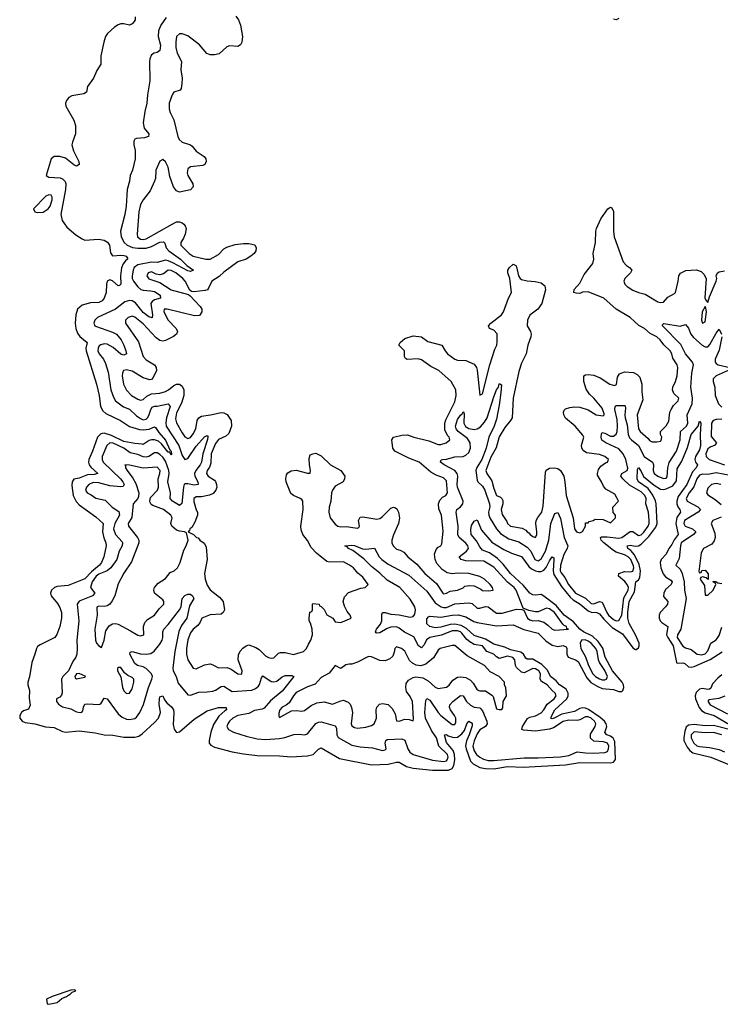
# Model space of a CAD drawing. Header units: inches. Extents: x 2323201 to 2563958, y 895391 to 1023096.
# Tile 47 of 196: x 2450602 to 2455639, y 939614 to 946690. Entities that reach past the tile are written whole.
import ezdxf

# ---------------------------------------------------------------- set-up
doc = ezdxf.new("R2010")
doc.units = ezdxf.units.IN
doc.header["$MEASUREMENT"] = 0
doc.layers.add('C4953', color=7, linetype='Continuous')
doc.layers.add('C4954', color=7, linetype='Continuous')

msp = doc.modelspace()

# ---------------------------------------------------------------- linework, layer by layer
at = {"layer": 'C4953', "color": 5, "elevation": 40}
msp.add_lwpolyline([(2450998, 939718), (2450970, 939715.3), (2450834, 939670), (2450794, 939650), (2450798, 939618), (2450810, 939614), (2450870, 939627.3), (2450904.7, 939655.3), (2450938, 939670), (2450968, 939690), (2450978, 939702), (2451006, 939710)], close=True, dxfattribs=at)
at = {"layer": 'C4954', "color": 5}
for points, elevation in [([(2451432, 946710), (2451432, 946690), (2451423.8, 946676.2), (2451410, 946660.7), (2451390, 946651.6), (2451350, 946660.7), (2451330, 946660.2), (2451310, 946653), (2451283.9, 946636.1), (2451233, 946590), (2451218.7, 946570), (2451206.2, 946530), (2451185.8, 946430), (2451184.2, 946370), (2451155.1, 946324.9), (2451131.3, 946270), (2451090.1, 946210), (2451082.6, 946170), (2451062.8, 946157.2), (2450976.4, 946143.6), (2450954.8, 946130), (2450937, 946110), (2450930.1, 946090), (2450933, 946070), (2450990, 945968.7), (2451002.1, 945930), (2451002.5, 945870), (2450980.6, 945810), (2450977.6, 945790), (2450988.3, 945748.3), (2451027.9, 945670), (2451030, 945649.5), (2451010, 945638.3), (2450990, 945646.9), (2450930, 945694.9), (2450890, 945707), (2450850, 945706.3), (2450828.3, 945690), (2450792.4, 945570), (2450810, 945558.3), (2450892.6, 945552.6), (2450910, 945545.5), (2450928.5, 945528.5), (2450934, 945510), (2450931.5, 945470), (2450896.6, 945290), (2450906.7, 945246.7), (2450939.6, 945199.6), (2451004.6, 945144.6), (2451050, 945114.2), (2451070, 945106.5), (2451167.8, 945112.2), (2451210, 945106.3), (2451232.4, 945092.4), (2451246.3, 945070), (2451254, 945014), (2451270, 944992.4), (2451330, 944998.3), (2451350, 944995.5), (2451368.2, 944990), (2451375.6, 944975.6), (2451376.5, 944970), (2451361.6, 944958.4), (2451345.4, 944934.6), (2451334, 944906), (2451326.1, 944850), (2451327.7, 944790), (2451319.2, 944780.8), (2451310, 944778.7), (2451270, 944812.6), (2451250, 944821.3), (2451230.6, 944810), (2451225.3, 944790), (2451223.1, 944730), (2451209, 944690), (2451194, 944670), (2451170, 944656.8), (2451110, 944654.4), (2451050, 944637.6), (2451018.2, 944610), (2451005.4, 944570), (2451000.4, 944510), (2451004.7, 944470), (2451017.4, 944437.4), (2451033.4, 944413.4), (2451086.5, 944370), (2451077.3, 944330), (2451078.8, 944310), (2451155, 944070), (2451173.4, 943990), (2451182.9, 943910), (2451200.4, 943880.4), (2451220.3, 943860.3), (2451325.6, 943810), (2451390, 943766.8), (2451464.1, 943744.1), (2451490, 943741.8), (2451532, 943748), (2451570, 943763.8), (2451578.7, 943758.7), (2451603.1, 943723.1), (2451650, 943669), (2451680.1, 943600.1), (2451690.1, 943590), (2451694.2, 943565.8), (2451690, 943561.6), (2451682, 943582), (2451670, 943582.2), (2451621.5, 943641.5), (2451600.4, 943660.4), (2451570.8, 943670.8), (2451550, 943671.8), (2451533, 943667), (2451490, 943638.1), (2451481.5, 943638.5), (2451430, 943643.3), (2451350, 943659.1), (2451261.8, 943701.8), (2451210, 943718.5), (2451185.5, 943714.5), (2451160.4, 943690), (2451125.6, 943590), (2451099.5, 943530), (2451096.4, 943510), (2451101.9, 943490), (2451113.8, 943473.8), (2451164.6, 943430), (2451138.2, 943421.8), (2451090, 943419), (2451030, 943396.4), (2450990.9, 943389.1), (2450978.7, 943370), (2450976.7, 943343.3), (2450985.1, 943270), (2451006.7, 943226.7), (2451030, 943203.6), (2451150, 943117.1), (2451201.4, 943070), (2451198, 943010), (2451206.7, 942966.7), (2451222, 942930), (2451223.9, 942910), (2451206, 942830), (2451188.9, 942790), (2451175.2, 942770), (2451118.4, 942721.6), (2451070, 942671.4), (2450950, 942624.2), (2450870, 942617.1), (2450852.7, 942610), (2450830.5, 942590), (2450822, 942570), (2450827.3, 942550), (2450874.1, 942494.1), (2450890, 942464.9), (2450901.5, 942430), (2450901.5, 942390), (2450890.2, 942330), (2450868.2, 942271.8), (2450855.3, 942250), (2450750, 942198.5), (2450730, 942184.8), (2450721.6, 942170), (2450711.3, 942130), (2450687.8, 942070), (2450673.3, 941966.7), (2450660.8, 941930), (2450659.5, 941910), (2450671, 941870), (2450670, 941814), (2450676.7, 941763.3), (2450664.5, 941735.5), (2450630, 941722.9), (2450615.5, 941710), (2450603.1, 941690), (2450601.6, 941670), (2450620.5, 941650), (2450640.2, 941640.2), (2450710, 941629.4), (2450787, 941607), (2450850, 941603.2), (2450910, 941575), (2450930, 941571), (2451030, 941579), (2451145.2, 941565.2), (2451210, 941551.6), (2451270.9, 941549.1), (2451350, 941533.1), (2451430, 941533.4), (2451458.3, 941541.7), (2451482.4, 941557.6), (2451570, 941638.2), (2451598.5, 941670), (2451613.7, 941710), (2451605, 941770), (2451607, 941810), (2451610, 941824), (2451630, 941830.6), (2451642.9, 941802.8), (2451660.5, 941780.5), (2451694.5, 941750), (2451706.4, 941730), (2451709.5, 941709.5), (2451704.2, 941624.2), (2451712, 941592), (2451730, 941567), (2451750, 941571.3), (2451857.1, 941662.9), (2451950, 941722.7), (2452030, 941747.1), (2452087.3, 941747.3), (2452088.5, 941730), (2452076.2, 941723.8), (2452034.2, 941685.8), (2451996.2, 941623.8), (2451976.2, 941570), (2451963.2, 941510), (2451964.7, 941490), (2451975.8, 941475.8), (2452001.8, 941461.8), (2452128.6, 941428.6), (2452210, 941413.2), (2452310, 941401.6), (2452470, 941399.5), (2452550, 941391.8), (2452670, 941400.2), (2452711.8, 941408.2), (2452750, 941448.7), (2452770, 941458), (2452901.7, 941381.7), (2453130, 941335.3), (2453250, 941340.4), (2453310, 941353.8), (2453330, 941353.6), (2453383.2, 941323.2), (2453430, 941311.6), (2453570, 941297.6), (2453684.2, 941295.8), (2453711.2, 941308.8), (2453723.3, 941330), (2453729.7, 941370), (2453728.4, 941408.4), (2453718, 941438), (2453670, 941495.3), (2453655.1, 941550), (2453670, 941553.3), (2453683.1, 941543.1), (2453712.8, 941532.8), (2453730, 941530.4), (2453750, 941535), (2453781, 941559), (2453798.8, 941581.2), (2453816.1, 941630), (2453830, 941648.9), (2453854.4, 941634.4), (2453855, 941615), (2453833.4, 941550), (2453813.3, 941506.7), (2453807.7, 941472.3), (2453810.8, 941450), (2453842.1, 941362.1), (2453861.1, 941341.1), (2453910, 941316.2), (2453950, 941308.6), (2454010, 941306.8), (2454110, 941322.2), (2454221.8, 941318.2), (2454525.8, 941334.2), (2454630, 941351.4), (2454850, 941349.6), (2454870, 941353.2), (2454886.7, 941373.3), (2454881.7, 941501.7), (2454867.6, 941527.6), (2454850, 941540.7), (2454823.9, 941550), (2454807.7, 941567.7), (2454823.3, 941610), (2454819.6, 941630), (2454806.1, 941650), (2454775.6, 941675.6), (2454692.5, 941732.5), (2454670, 941742.4), (2454650, 941744.9), (2454630, 941739.7), (2454590, 941718.4), (2454499.8, 941700.2), (2454444.4, 941670), (2454430, 941665.4), (2454421.5, 941670), (2454426.8, 941690), (2454449.5, 941730.5), (2454535.1, 941810), (2454544.8, 941830), (2454545.4, 941850), (2454530, 941878.3), (2454482.6, 941910), (2454458.8, 941938.8), (2454417.9, 941970), (2454395.6, 942015.6), (2454355.3, 942055.3), (2454290, 942094.7), (2454250, 942094.5), (2454240.7, 942100.7), (2454223.9, 942130), (2454204.4, 942144.4), (2454130, 942161.5), (2454090, 942180.1), (2454010, 942203.3), (2453950, 942238.3), (2453870, 942265.5), (2453814, 942314), (2453776.5, 942336.5), (2453730, 942345.7), (2453695.8, 942344.2), (2453630, 942324.6), (2453590, 942319.1), (2453549.6, 942330), (2453527.9, 942347.9), (2453530, 942384.7), (2453540.4, 942399.6), (2453550, 942404.4), (2453630, 942395.8), (2453711.1, 942411.1), (2453754, 942414), (2453810, 942398.5), (2453866.3, 942366.3), (2453890, 942358), (2454030, 942335), (2454150, 942340.9), (2454227.6, 942307.6), (2454330, 942280.4), (2454385.6, 942225.6), (2454430, 942196.3), (2454470, 942185.1), (2454510, 942193.2), (2454530, 942182.6), (2454535.5, 942170), (2454536.1, 942130), (2454544.3, 942110), (2454597.2, 942090), (2454616.9, 942076.9), (2454679.4, 941959.4), (2454708, 941928), (2454758.1, 941898.1), (2454790, 941884.6), (2454870, 941877.1), (2454910, 941862.6), (2454930, 941861.2), (2454938.8, 941870), (2454945.7, 941890), (2454943.1, 941910), (2454934.2, 941930), (2454863.5, 942010), (2454812, 942110), (2454793.9, 942173.9), (2454760.3, 942220.3), (2454719.2, 942259.2), (2454654.8, 942290), (2454630, 942309), (2454583.6, 942363.6), (2454517.3, 942410), (2454459.7, 942479.7), (2454370, 942547.8), (2454350, 942560.2), (2454310, 942554.4), (2454290, 942557.3), (2454270, 942569.4), (2454223.2, 942623.2), (2454130.6, 942710), (2454077, 942777), (2454037.9, 942817.9), (2453979.2, 942859.2), (2453930, 942878), (2453910, 942902.4), (2453885.4, 942945.4), (2453848.9, 942990), (2453845.2, 943025.2), (2453850, 943056), (2453870, 943086), (2453890, 943096), (2453922.5, 943022.5), (2453996.3, 942936.3), (2454082.1, 942882.1), (2454136.9, 942856.9), (2454210, 942832.9), (2454261.2, 942761.2), (2454282.7, 942742.7), (2454309.3, 942729.3), (2454330, 942723.7), (2454350, 942724.4), (2454370, 942734.2), (2454387.1, 942752.9), (2454410, 942800.2), (2454431, 942830), (2454441.6, 942821.6), (2454443.2, 942810), (2454437.2, 942730), (2454443, 942703), (2454497.4, 942617.4), (2454560.4, 942540.4), (2454580.4, 942520.4), (2454630.6, 942490), (2454690, 942441.6), (2454710, 942432.7), (2454750.4, 942430.3), (2454770, 942419.8), (2454800.9, 942380.9), (2454860.9, 942320.9), (2454935.9, 942275.9), (2455010, 942175.5), (2455030, 942163), (2455035, 942165), (2455050, 942175.9), (2455055.4, 942190), (2455054.5, 942210), (2455030, 942269.9), (2454982.7, 942350), (2454973.5, 942390), (2454973.8, 942430), (2454984.9, 942510), (2455021.1, 942578.9), (2455030.9, 942649.1), (2455050, 942664.3), (2455059.6, 942680.4), (2455066.2, 942730), (2455054.6, 942774.6), (2455023.2, 942843.2), (2454995.3, 942875.3), (2454973.8, 942890), (2454968.7, 942910), (2454990, 942915), (2455030, 942905.6), (2455050, 942909.2), (2455070, 942921.2), (2455124.6, 942975.4), (2455176.4, 943043.6), (2455185.3, 943070), (2455178.2, 943210), (2455173.3, 943233.3), (2455153.5, 943273.5), (2455120, 943320), (2455049.9, 943370), (2455041.1, 943390), (2455043, 943457), (2455050, 943471.3), (2455070, 943443.7), (2455087.2, 943407.2), (2455164.5, 943344.5), (2455210, 943317.3), (2455230, 943314.7), (2455250, 943318.2), (2455298.9, 943341.1), (2455324.7, 943375.3), (2455330, 943461.7), (2455361.9, 943518.1), (2455403.8, 943616.2), (2455429.2, 943710), (2455480.7, 943770), (2455490, 943806), (2455499.1, 943790), (2455495, 943710), (2455497, 943630), (2455490, 943598), (2455461.3, 943550), (2455455, 943530), (2455460.9, 943510), (2455476.2, 943490), (2455465.4, 943470), (2455438.6, 943441.4), (2455398.3, 943350), (2455336.1, 943263.9), (2455325.7, 943230), (2455326.6, 943210), (2455333.6, 943190), (2455348.8, 943170), (2455353.6, 943150), (2455326.6, 943113.4), (2455318.5, 943070), (2455336.4, 942990), (2455307.2, 942952.8), (2455290, 942918.6), (2455268.8, 942890), (2455250.3, 942849.7), (2455213.3, 942810), (2455206.9, 942790), (2455211.9, 942750), (2455228.9, 942708.9), (2455245.7, 942685.7), (2455282.2, 942662.2), (2455292.8, 942650), (2455286.1, 942630), (2455245.5, 942594.5), (2455231.9, 942570), (2455230, 942546), (2455262.2, 942510), (2455258.7, 942490), (2455245.5, 942470), (2455206, 942430), (2455198.6, 942410), (2455199.5, 942390), (2455207.5, 942370), (2455218.5, 942358.5), (2455261, 942330), (2455253.3, 942270), (2455261.4, 942250), (2455300.4, 942190), (2455325, 942070), (2455330, 942065.2), (2455370, 942068.6), (2455382.9, 942062.9), (2455410, 942039.5), (2455430, 942036.9), (2455450, 942041.4), (2455567, 942093), (2455653.1, 942146.9)], 40), ([(2451654.4, 946705.6), (2451617.6, 946650), (2451600.5, 946610), (2451598, 946570), (2451613.1, 946506.9), (2451610.1, 946469.9), (2451590, 946454.8), (2451568, 946450), (2451550, 946436.9), (2451538, 946410), (2451534.9, 946390), (2451538, 946250), (2451519.6, 946150), (2451514.7, 946090), (2451500.2, 946030), (2451488.4, 945950), (2451497.2, 945910), (2451530.4, 945870), (2451528.2, 945851.8), (2451498.8, 945841.2), (2451442.6, 945837.4), (2451428.5, 945831.5), (2451422.3, 945817.7), (2451422, 945790), (2451432.4, 945750), (2451431, 945690), (2451412.9, 945610), (2451396.9, 945570), (2451391.2, 945530), (2451375, 945470), (2451366.2, 945350), (2451356.6, 945290), (2451325.4, 945170), (2451332.2, 945130), (2451352.5, 945090), (2451373.4, 945070), (2451412.9, 945052.9), (2451450, 945047.3), (2451510.9, 945049.1), (2451550, 945061.3), (2451610, 945092), (2451634.9, 945094.9), (2451644.9, 945084.9), (2451655.7, 945050), (2451674.4, 945030), (2451758.3, 944970), (2451803.9, 944923.9), (2451852, 944890), (2451830, 944880.3), (2451810, 944884.8), (2451703.6, 944943.6), (2451670, 944958.1), (2451650, 944961), (2451590, 944944.9), (2451550, 944946.5), (2451450, 944929.1), (2451424.5, 944910), (2451416.9, 944890), (2451409.3, 944849.3), (2451410.1, 944830), (2451419.3, 944810), (2451451.5, 944770), (2451472.2, 944752.2), (2451490, 944745.9), (2451542.8, 944742.8), (2451570, 944736), (2451612.3, 944710), (2451613.7, 944690), (2451570, 944677.6), (2451554.6, 944665.4), (2451545.5, 944650), (2451557.4, 944570), (2451553.3, 944546.7), (2451530, 944553.9), (2451490, 944584.9), (2451434.9, 944654.9), (2451410, 944669.1), (2451390, 944672.4), (2451358.5, 944661.5), (2451290.1, 944609.9), (2451161.5, 944550), (2451142.4, 944530), (2451135.8, 944510), (2451142.6, 944490), (2451147.5, 944487.5), (2451270, 944445.6), (2451297.9, 944430), (2451330.6, 944390), (2451351.2, 944350), (2451365, 944310), (2451370, 944289.6), (2451350, 944278.2), (2451330, 944285.4), (2451274.6, 944334.6), (2451230, 944359), (2451210, 944360.8), (2451185.7, 944354.3), (2451174.2, 944345.8), (2451165, 944330), (2451164.3, 944310), (2451171.9, 944290), (2451204.4, 944250), (2451219.3, 944219.3), (2451236.8, 944156.8), (2451258.1, 944030), (2451276.6, 943976.6), (2451291, 943950), (2451348, 943908), (2451391.3, 943891.3), (2451442.2, 943842.2), (2451470, 943823.3), (2451490, 943815.6), (2451510, 943819.8), (2451520.4, 943830), (2451530, 943845.8), (2451543.4, 943890), (2451554.6, 943905.4), (2451570, 943912.7), (2451590, 943912.3), (2451670, 943929.4), (2451682.9, 943910), (2451657.8, 943830), (2451652.6, 943792.6), (2451655.5, 943770), (2451745.6, 943630), (2451770, 943558.2), (2451790, 943530.1), (2451810, 943535.5), (2451870, 943624.8), (2451930, 943693.4), (2451950, 943703.1), (2451954.4, 943694.4), (2451952.5, 943672.5), (2451917.7, 943570), (2451907.8, 943510), (2451898.2, 943490), (2451867.6, 943450), (2451859.5, 943430), (2451860.2, 943410), (2451883.4, 943370), (2451886, 943350), (2451855.8, 943344.2), (2451810, 943355.1), (2451790, 943354.3), (2451785.1, 943350), (2451778.8, 943330), (2451767.9, 943212.1), (2451750, 943198.5), (2451700.7, 943230), (2451683.9, 943250), (2451686.2, 943290), (2451667.5, 943370), (2451676.4, 943430), (2451674.6, 943450), (2451650, 943518.2), (2451630, 943547), (2451610, 943565.5), (2451590, 943577.3), (2451570, 943578), (2451530, 943551.2), (2451510, 943547), (2451490, 943549.2), (2451450, 943566.3), (2451396.2, 943576.2), (2451351.4, 943610), (2451272.8, 943647.2), (2451250, 943648.6), (2451227, 943630), (2451195.7, 943550), (2451194.2, 943530), (2451201.8, 943510), (2451327.4, 943390), (2451343.7, 943370), (2451352.1, 943350), (2451350, 943342.6), (2451344.1, 943335.9), (2451330, 943333.2), (2451250, 943339.8), (2451170, 943361.1), (2451130, 943364.2), (2451099.2, 943350), (2451082.3, 943330), (2451074, 943310), (2451087.6, 943290), (2451116.1, 943276.1), (2451150, 943251.8), (2451216.1, 943236.1), (2451267.6, 943187.6), (2451315.5, 943155.5), (2451318.9, 943130), (2451286.2, 943070), (2451275.2, 943030), (2451291.3, 942991.3), (2451337.3, 942937.3), (2451340.6, 942930), (2451338, 942910), (2451315.8, 942870), (2451301.2, 942810), (2451257, 942750), (2451231.6, 942728.4), (2451170, 942704.4), (2451150.5, 942690), (2451122.9, 942650), (2451110.1, 942610), (2451142.9, 942570), (2451124.6, 942550), (2451029, 942511), (2451015.5, 942490), (2451026.1, 942370), (2451011.3, 942230), (2451015.1, 942170), (2451011.7, 942130), (2451005.5, 942110), (2450982.9, 942077.1), (2450952.3, 942010), (2450912.7, 941970), (2450901.7, 941950), (2450906.5, 941853.5), (2450903.1, 941836.9), (2450890, 941820.2), (2450865.3, 941810), (2450865.4, 941790), (2450881.8, 941770), (2450910, 941751.5), (2450970, 941736.8), (2451010, 941716.8), (2451035.3, 941710), (2451047.3, 941712.7), (2451056.5, 941723.5), (2451059.8, 941750), (2451069.7, 941770), (2451090, 941773.5), (2451170.9, 941769.1), (2451185.5, 941774.5), (2451210, 941813.1), (2451230, 941808.7), (2451310, 941700.7), (2451337.4, 941677.4), (2451370, 941663.2), (2451390, 941661.3), (2451430, 941668.5), (2451442.2, 941677.8), (2451465.2, 941710), (2451492.3, 941767.7), (2451527.3, 941890), (2451552.1, 941950), (2451555.4, 941970), (2451548.6, 941990), (2451510, 942028.1), (2451490, 942039.1), (2451448.7, 942048.7), (2451430, 942063.6), (2451394.5, 942130), (2451394.8, 942145.2), (2451410, 942150.1), (2451470, 942133.4), (2451510.4, 942129.6), (2451545.3, 942134.7), (2451567.8, 942152.2), (2451610, 942202.5), (2451625.1, 942230), (2451629.9, 942250), (2451629.9, 942290), (2451637.5, 942310), (2451670, 942343), (2451751.6, 942448.4), (2451761.6, 942470), (2451770, 942530.3), (2451790, 942551.2), (2451810, 942561.3), (2451830, 942562.3), (2451845.3, 942550), (2451852.6, 942530), (2451821.4, 942478.6), (2451802.8, 942390), (2451763.9, 942336.1), (2451745.6, 942294.4), (2451716.3, 942150), (2451701.8, 942030), (2451705.2, 942010), (2451727.4, 941970), (2451741.5, 941921.5), (2451810, 941839.1), (2451830, 941834.7), (2451890, 941858.4), (2451950, 941859.4), (2451990, 941865.3), (2452010, 941871.4), (2452050, 941897.4), (2452070, 941900.4), (2452130, 941862.1), (2452270, 941872.2), (2452296.9, 941883.1), (2452318.9, 941901.1), (2452326.8, 941913.2), (2452339.8, 941960.2), (2452350, 941974), (2452410, 941934.2), (2452430, 941931.2), (2452450, 941937.3), (2452490, 941968.6), (2452510, 941977), (2452557.2, 941977.2), (2452573.1, 941970), (2452490, 941865.7), (2452404.2, 941795.8), (2452358.3, 941741.7), (2452345.4, 941734.6), (2452290, 941726.2), (2452250, 941703.4), (2452170, 941688.8), (2452133.7, 941670), (2452110.1, 941650), (2452097.5, 941630), (2452091.9, 941610), (2452102.4, 941590), (2452138.4, 941570), (2452230, 941540.4), (2452310, 941522.9), (2452370, 941518.3), (2452470, 941523.9), (2452508.3, 941531.7), (2452573.7, 941553.7), (2452610, 941556.3), (2452650, 941551.6), (2452670, 941556.8), (2452730, 941631), (2452750, 941641.7), (2452770, 941643.7), (2452870, 941615.4), (2452878.4, 941598.4), (2452882.5, 941550), (2452890.6, 941530.6), (2452990, 941476.9), (2453050, 941465.1), (2453137.7, 941457.7), (2453210, 941438.7), (2453230, 941441.8), (2453236.8, 941450), (2453229.9, 941490.1), (2453234.2, 941510), (2453243, 941517), (2453350, 941521), (2453371.2, 941511.2), (2453391.6, 941450), (2453406.8, 941426.8), (2453430, 941409.1), (2453569.4, 941369.4), (2453650, 941359.7), (2453670, 941364.6), (2453675, 941370), (2453681.3, 941390), (2453676.9, 941410), (2453614.8, 941470), (2453597.4, 941530), (2453563, 941583), (2453518.6, 941670), (2453514.2, 941710), (2453522.1, 941797.9), (2453530, 941811.4), (2453550, 941799.8), (2453610, 941710.8), (2453630, 941690.1), (2453710, 941626.1), (2453730, 941623.8), (2453737.8, 941642.2), (2453737, 941670), (2453729, 941690), (2453699.5, 941730), (2453691.4, 941750), (2453694.1, 941765.9), (2453715.2, 941790), (2453770, 941833.6), (2453790.1, 941830.1), (2453813.5, 941790), (2453842.8, 941762.8), (2453870, 941750.6), (2453910, 941744), (2453917.6, 941737.6), (2453930, 941722.3), (2453959.7, 941650), (2453962.6, 941630), (2453950, 941611.1), (2453910, 941585.7), (2453890, 941557.2), (2453868.5, 941508.5), (2453860.6, 941470), (2453870, 941435.3), (2453887.1, 941410), (2453910, 941390.1), (2453936.5, 941376.5), (2453970, 941367.3), (2454010, 941365.1), (2454230, 941385.3), (2454330, 941384.2), (2454490, 941391.9), (2454550, 941401.4), (2454610, 941428.5), (2454670, 941420.4), (2454730, 941418.7), (2454810, 941422.7), (2454827.8, 941430), (2454835.9, 941450), (2454836.4, 941470), (2454827.4, 941490), (2454799.8, 941499.8), (2454730, 941505.9), (2454706.1, 941526.1), (2454705.2, 941554.8), (2454740.5, 941610), (2454745.2, 941630), (2454734.7, 941650), (2454710, 941670.2), (2454690, 941678.9), (2454670, 941679.9), (2454630, 941657.9), (2454610, 941653.4), (2454550, 941656.4), (2454510, 941647.7), (2454439.1, 941600.9), (2454410, 941590.9), (2454310, 941576.3), (2454225, 941585), (2454211.1, 941590), (2454217.5, 941610), (2454252.8, 941667.2), (2454270, 941678.2), (2454310, 941686.3), (2454350.2, 941709.8), (2454370.4, 941729.6), (2454394.8, 941770), (2454443.9, 941810), (2454458.2, 941830), (2454451.7, 941850), (2454429.2, 941869.2), (2454395.4, 941910), (2454353.3, 941933.3), (2454343.6, 941950), (2454345.3, 941990), (2454333.9, 942010), (2454310, 942025.3), (2454290, 942028.5), (2454230, 941996.8), (2454210, 942000.5), (2454174.5, 942034.5), (2454167, 942050), (2454162.2, 942090), (2454146.4, 942106.4), (2454110, 942116.1), (2454050, 942099.3), (2454030, 942111.4), (2454010, 942131.4), (2453959.3, 942150), (2453929.9, 942189.9), (2453870, 942198.9), (2453838.5, 942218.5), (2453816.6, 942236.6), (2453781.6, 942281.6), (2453770, 942291.1), (2453750, 942297.9), (2453710, 942298), (2453633.5, 942266.5), (2453550, 942249.9), (2453526, 942234), (2453510, 942198), (2453490, 942176.8), (2453470, 942191.3), (2453434.6, 942254.7), (2453368.5, 942288.5), (2453330, 942317.3), (2453310, 942325.8), (2453270, 942323.8), (2453244.5, 942315.5), (2453190, 942282.9), (2453170, 942281), (2453165, 942284.9), (2453161, 942290), (2453167.5, 942310), (2453195.1, 942344.9), (2453205.1, 942370), (2453205.2, 942414.8), (2453209.9, 942430.1), (2453230, 942429.3), (2453270, 942416.8), (2453330, 942413.1), (2453410, 942396.6), (2453430, 942401.8), (2453441.9, 942418.1), (2453446.7, 942450), (2453442.4, 942470), (2453410, 942525.9), (2453334.9, 942610), (2453242.6, 942662.6), (2453191.4, 942711.4), (2453130, 942759.7), (2453076.5, 942816.5), (2452996.1, 942876.1), (2452965.6, 942890), (2452959.2, 942899.2), (2452939, 942910), (2452990, 942915), (2453010, 942911.3), (2453067.5, 942887.5), (2453090, 942884.4), (2453152.9, 942892.9), (2453186.4, 942830), (2453206.2, 942810), (2453250, 942778.2), (2453399.1, 942699.1), (2453530, 942584.3), (2453590, 942498.7), (2453631, 942471), (2453650, 942465), (2453670, 942465.2), (2453730, 942491.8), (2453830, 942500.1), (2453853.8, 942493.8), (2453890, 942460.5), (2453910, 942461.3), (2453950, 942472.7), (2453970.1, 942470.1), (2454030, 942425.3), (2454070, 942426), (2454172.9, 942452.9), (2454212, 942452), (2454225.5, 942445.5), (2454253.8, 942390), (2454270, 942376.9), (2454290, 942370.2), (2454330, 942373.1), (2454370, 942361), (2454400, 942340), (2454430, 942310.8), (2454450, 942302.2), (2454548.7, 942310), (2454535.3, 942315.3), (2454533.1, 942330), (2454516.1, 942336.1), (2454505.8, 942345.8), (2454446.1, 942430), (2454410, 942457.2), (2454390, 942460.7), (2454330, 942435.8), (2454310, 942434.4), (2454263.1, 942443.1), (2454221.3, 942461.3), (2454171.1, 942590), (2454157.7, 942610), (2454107.9, 942647.9), (2454010, 942756.5), (2453937.7, 942797.7), (2453810, 942801.8), (2453776.8, 942810), (2453762.5, 942830), (2453814.8, 942870), (2453827.7, 942890), (2453823.6, 942910), (2453810, 942928.3), (2453760.4, 942970), (2453752.6, 942990), (2453755.3, 943050), (2453739.4, 943150), (2453745.2, 943170), (2453771.1, 943188.9), (2453787.9, 943210), (2453789.2, 943230), (2453750.2, 943330), (2453747.5, 943350), (2453751.5, 943410), (2453747.3, 943430), (2453729.9, 943450), (2453652.5, 943490), (2453626.8, 943510), (2453626.6, 943513.4), (2453632.6, 943527.4), (2453642, 943530), (2453670, 943532.5), (2453730, 943548.7), (2453790, 943551.5), (2453810, 943560.8), (2453830, 943578.6), (2453843.4, 943610), (2453841.3, 943650), (2453820.4, 943680.5), (2453754.6, 943730), (2453739.3, 943750), (2453736, 943770), (2453750, 943817.1), (2453770, 943848.3), (2453782.7, 943857.3), (2453790, 943873.1), (2453793.1, 943873.1), (2453797.7, 943857.7), (2453794.3, 943790), (2453806, 943766), (2453830, 943751.9), (2453870, 943744.5), (2453890, 943748.9), (2453915.4, 943764.6), (2453943, 943797), (2453961.6, 943830), (2454010, 943978.9), (2454030, 944030.3), (2454043.5, 944050), (2454050, 944073), (2454054.4, 944074.4), (2454065.4, 944065.4), (2454061.7, 944010), (2454050, 943920.9), (2454030, 943818.9), (2454013.3, 943770), (2453975.1, 943690), (2453954.9, 943610), (2453923.6, 943530), (2453888.4, 943471.6), (2453882, 943450), (2453890, 943381.8), (2453896.1, 943370), (2453930, 943337.5), (2453947.2, 943310), (2453978.7, 943210), (2453981.7, 943190), (2453973.4, 943150), (2453974.7, 943130), (2453984.8, 943104.8), (2454028.8, 943030), (2454058.6, 942998.6), (2454118.4, 942958.4), (2454190, 942937.3), (2454250, 942899.3), (2454276.3, 942870), (2454306, 942810), (2454330, 942800.7), (2454350, 942815.4), (2454382.3, 942870), (2454407.1, 942950), (2454421.6, 943070), (2454450, 943141.5), (2454470, 943148), (2454490, 943104.4), (2454516.4, 942970), (2454543, 942910), (2454537.8, 942890), (2454513.1, 942846.9), (2454489.8, 942770), (2454487.9, 942730), (2454495, 942715), (2454522.3, 942682.3), (2454546.5, 942630), (2454596.9, 942570), (2454670, 942532.2), (2454710, 942495.7), (2454730, 942491.5), (2454770, 942508.5), (2454790, 942503.1), (2454822.1, 942430), (2454836, 942410), (2454870, 942379.7), (2454890, 942370.5), (2454910, 942372.4), (2454930, 942411.3), (2454945.6, 942534.4), (2454976.4, 942590), (2454978.1, 942610), (2454969.9, 942630), (2454951.9, 942651.9), (2454906.4, 942690), (2454910.4, 942709.6), (2454950, 942724.2), (2454990, 942722.5), (2455010, 942727.3), (2455017.1, 942750), (2455014, 942766), (2454994.7, 942810), (2454975.5, 942830), (2454950, 942843.4), (2454890, 942862.9), (2454870, 942874.9), (2454802.6, 942930), (2454783.1, 942950), (2454776.8, 942970), (2454785.8, 942974.2), (2454826.4, 942973.6), (2454910, 942963.3), (2454930, 942970.1), (2454990, 943012), (2455010, 943011.6), (2455050, 942983.1), (2455070, 942988.3), (2455090, 943007.3), (2455119.5, 943050), (2455127.9, 943070), (2455128, 943090), (2455121.8, 943150), (2455103.4, 943210), (2455106.3, 943250), (2455096.9, 943270), (2455070, 943298.2), (2454986.1, 943346.1), (2454938.5, 943390), (2454923.9, 943410), (2454932.2, 943427.8), (2454970, 943449.5), (2454973.2, 943466.8), (2454959.2, 943530), (2454941.7, 943570), (2454910, 943605.8), (2454815.2, 943650), (2454788.3, 943668.3), (2454783.5, 943690), (2454785.4, 943714.6), (2454790, 943722.6), (2454810, 943719.1), (2454850, 943698), (2454870, 943698.2), (2454889.3, 943710.7), (2454897, 943730), (2454900.2, 943770), (2454896.8, 943816.8), (2454881.4, 943890), (2454882.9, 943910), (2454890, 943918.6), (2454950, 943918.6), (2454955.2, 943915.2), (2454958.6, 943898.6), (2454952.2, 943850), (2454954.2, 943830), (2454970, 943779), (2454977.7, 943710), (2454986.2, 943686.2), (2454999.7, 943670), (2455051.5, 943630), (2455090.6, 943550.6), (2455151.2, 943511.2), (2455157.7, 943490), (2455156.4, 943450), (2455164.7, 943430), (2455190, 943409.2), (2455230, 943392.3), (2455250, 943396.3), (2455256, 943404), (2455262.1, 943470), (2455272.5, 943507.5), (2455323.3, 943590), (2455350.2, 943670), (2455351.8, 943730), (2455394.9, 943770), (2455404.7, 943790), (2455400.5, 943850), (2455437.9, 943930), (2455438.7, 943970), (2455427.8, 944050), (2455434.8, 944150), (2455446.2, 944210), (2455438.5, 944230), (2455389.9, 944290), (2455355.7, 944355.7), (2455223.5, 944490), (2455223.3, 944496.7), (2455234.2, 944505.8), (2455350, 944488.3), (2455390, 944500.3), (2455410, 944473.1), (2455427.8, 944430), (2455445.5, 944405.5), (2455509.4, 944350), (2455530, 944338.1), (2455550, 944339.8), (2455564.6, 944355.4), (2455610, 944438.3), (2455630, 944466), (2455647.2, 944430)], 60), ([(2452155.2, 946715.2), (2452175.3, 946690), (2452190.3, 946650), (2452203.7, 946570), (2452198.4, 946530), (2452190.3, 946509.7), (2452170, 946498.4), (2452110, 946501.6), (2452090, 946496.2), (2452034.9, 946445.1), (2452003.2, 946436.8), (2451970, 946436.8), (2451946.5, 946446.5), (2451895.3, 946510), (2451810, 946574.1), (2451770, 946587.7), (2451751.6, 946588.4), (2451730.2, 946569.8), (2451723.5, 946530), (2451724.2, 946490), (2451734.2, 946450), (2451765, 946390), (2451759.8, 946330), (2451769.4, 946270), (2451768.5, 946231.5), (2451763.4, 946196.6), (2451755.8, 946184.2), (2451710, 946169.7), (2451698.2, 946150), (2451675.8, 946090), (2451677, 946050), (2451684.4, 946024.4), (2451710.4, 945970), (2451739.3, 945850), (2451748.4, 945830), (2451770, 945809.4), (2451830, 945790.3), (2451841.7, 945781.7), (2451870, 945744.7), (2451927, 945707), (2451939.5, 945690), (2451943.1, 945670), (2451933, 945650), (2451918, 945642), (2451830, 945634), (2451810, 945618), (2451806, 945590), (2451810.2, 945570), (2451846, 945510), (2451848.7, 945490), (2451830, 945468.2), (2451750, 945449.7), (2451730, 945459.6), (2451708.3, 945488.3), (2451682.3, 945562.3), (2451670, 945629.4), (2451650, 945669.7), (2451630, 945684.7), (2451610, 945674), (2451581.5, 945610), (2451578.5, 945550), (2451571.8, 945530), (2451539.2, 945460.8), (2451490, 945396.4), (2451470, 945362.4), (2451459.2, 945310), (2451445.1, 945150), (2451449.4, 945130), (2451470, 945113.4), (2451490, 945110.1), (2451510, 945115), (2451698.9, 945221.1), (2451730, 945236.5), (2451750, 945237.8), (2451770, 945230.2), (2451780.8, 945220.8), (2451790.2, 945210), (2451797.5, 945190), (2451791.9, 945150), (2451780, 945120), (2451760.8, 945090), (2451760.8, 945070), (2451820.6, 945010), (2451850, 944991.6), (2451940.7, 944970), (2451970, 944970.1), (2452030, 945001.8), (2452070, 945043.2), (2452090, 945055), (2452150, 945075.2), (2452210, 945082.3), (2452250, 945082.6), (2452291.6, 945071.5), (2452302.4, 945050), (2452299.5, 945030), (2452286.4, 945010), (2452263, 944990), (2452230, 944968.2), (2452170, 944949.8), (2452070, 944874.9), (2452036.2, 944843.8), (2451982, 944810), (2451959.8, 944760.2), (2451951, 944749), (2451935.9, 944744.1), (2451853.6, 944733.6), (2451836.3, 944736.3), (2451825.3, 944745.3), (2451791.8, 944810), (2451775.3, 944830), (2451724.8, 944870), (2451690, 944886.9), (2451669.2, 944890.8), (2451636.4, 944863.6), (2451610, 944855.6), (2451581.9, 944861.9), (2451550, 944877.7), (2451524.7, 944870), (2451516.9, 944850), (2451530, 944827.7), (2451610, 944801.2), (2451691.8, 944750), (2451814.4, 944714.4), (2451826.7, 944706.7), (2451900.3, 944630), (2451910.4, 944610), (2451912.4, 944590), (2451894.5, 944565.5), (2451858.9, 944561.1), (2451662.7, 944610), (2451640.5, 944610), (2451638.2, 944590), (2451670, 944531.7), (2451727.1, 944470), (2451735.3, 944450), (2451729, 944430), (2451706.7, 944413.3), (2451650, 944385.3), (2451630, 944380.7), (2451610, 944384.8), (2451583.6, 944403.6), (2451490, 944505.2), (2451430, 944553.6), (2451410, 944560.8), (2451382.6, 944550), (2451361.7, 944530), (2451363.2, 944510), (2451455.9, 944375.9), (2451488.9, 944270), (2451510, 944245), (2451570.5, 944210), (2451583.1, 944190), (2451584.6, 944170), (2451562.3, 944117.7), (2451550, 944105.1), (2451537.6, 944102.4), (2451490, 944116.3), (2451410, 944163.2), (2451370, 944174.5), (2451348.4, 944170), (2451340.1, 944150), (2451338.6, 944130), (2451347.8, 944070), (2451368.6, 944028.6), (2451406.7, 943990), (2451450, 943962.4), (2451470, 943955.3), (2451490, 943960.9), (2451516.4, 943983.6), (2451550, 944000.9), (2451610, 944006.1), (2451650, 944017.7), (2451671.7, 944030), (2451710, 944062.3), (2451729.9, 944070.1), (2451750, 944070.2), (2451770, 944056), (2451781.4, 944030), (2451782.2, 943990), (2451765.1, 943934.9), (2451730, 943864.4), (2451722, 943822), (2451730, 943793.4), (2451770, 943721.2), (2451790, 943693.2), (2451810, 943680.6), (2451830, 943687.2), (2451850, 943714), (2451868.1, 943750), (2451876.5, 943810), (2451889.9, 943830.1), (2451910, 943841.8), (2451974, 943850), (2452050, 943867.1), (2452070, 943865.2), (2452093.4, 943853.4), (2452122, 943810), (2452124.2, 943770), (2452104.3, 943715.7), (2452083.6, 943696.4), (2452030, 943672.5), (2452010, 943644.7), (2451978.3, 943570), (2451975.9, 943504.1), (2451965.7, 943474.3), (2451949.4, 943450), (2451944.5, 943430), (2451956.5, 943410), (2452002.1, 943382.1), (2452010.2, 943370.2), (2452017.6, 943350), (2452018.6, 943330), (2452012.9, 943310), (2451993.7, 943286.3), (2451966.8, 943273.2), (2451910, 943260.4), (2451870, 943260.5), (2451853, 943250), (2451852.7, 943227.3), (2451870, 943166.8), (2451879.3, 943150), (2451880.4, 943130), (2451861.1, 943078.9), (2451838.8, 943041.2), (2451826, 943030), (2451823.6, 943016.4), (2451814, 943010), (2451851.6, 942991.6), (2451874, 942970), (2451886, 942966), (2451898, 942950), (2451927.9, 942927.9), (2451942.5, 942902.5), (2451949.1, 942810), (2451930.3, 942710), (2451934, 942670), (2451950, 942625.5), (2451970, 942593), (2452038.9, 942538.9), (2452064, 942510), (2452074, 942450), (2452064, 942430), (2452050, 942418), (2451970, 942412.8), (2451911, 942390), (2451899.4, 942360.6), (2451883.2, 942336.8), (2451850, 942309.5), (2451830, 942284.5), (2451810, 942233.2), (2451801, 942170), (2451800.7, 942130), (2451811.7, 942090), (2451850, 942030.4), (2451870, 942025.5), (2451930, 942054.9), (2451970, 942060.3), (2451990, 942054.4), (2452030, 942032.2), (2452093.8, 942033.8), (2452122.7, 942022.7), (2452170, 941989.2), (2452192.9, 941987.1), (2452198, 941990), (2452200.5, 942010), (2452172.4, 942090), (2452174.2, 942125.8), (2452187.6, 942152.4), (2452206.3, 942173.7), (2452230, 942190.7), (2452250, 942198), (2452299.5, 942179.5), (2452323.9, 942163.9), (2452370, 942118.4), (2452390, 942105.7), (2452410, 942100.5), (2452430, 942104.9), (2452462.9, 942137.1), (2452477, 942143), (2452510, 942143), (2452570, 942128.5), (2452642, 942150), (2452664, 942170), (2452677, 942203), (2452694, 942230), (2452706.6, 942270), (2452705.2, 942310), (2452693.2, 942353.2), (2452682, 942370), (2452682, 942390), (2452688.4, 942431.6), (2452702, 942438), (2452706, 942450), (2452706, 942490), (2452710, 942494), (2452754, 942490), (2452758, 942478), (2452770, 942474), (2452791, 942451), (2452810, 942412), (2452854, 942390), (2452870, 942362), (2452910, 942358), (2452986, 942390), (2452978, 942410), (2452956, 942436), (2452936, 942476), (2452928, 942510), (2452936.5, 942543.5), (2452966, 942574), (2453055.1, 942604.9), (2453086, 942610), (2453108, 942630), (2453070, 942684), (2453032.7, 942712.7), (2453001.2, 942750), (2452974, 942770), (2452930, 942793.3), (2452832.1, 942792.1), (2452810, 942797.2), (2452736.4, 942856.4), (2452697, 942897), (2452670, 942946.6), (2452636.3, 942990), (2452624.9, 943024.9), (2452624.2, 943050), (2452639.8, 943170), (2452636.9, 943230), (2452630, 943242.7), (2452619, 943250), (2452569.6, 943269.6), (2452550, 943285.2), (2452518.4, 943370), (2452514.5, 943390), (2452521, 943419), (2452530, 943433.4), (2452552.9, 943447.1), (2452590, 943454), (2452670, 943430.7), (2452690, 943432), (2452693.6, 943450), (2452684.2, 943490), (2452683.3, 943536.7), (2452690, 943562), (2452709.1, 943570.9), (2452730, 943574), (2452770, 943555.5), (2452836.3, 943490), (2452910.3, 943450.3), (2452939.1, 943410), (2452937.3, 943390), (2452927.3, 943370), (2452870, 943338.7), (2452850, 943309.3), (2452843.9, 943290), (2452839.6, 943230), (2452826.6, 943186.6), (2452823.2, 943150), (2452833.7, 943110), (2452870, 943063.6), (2452890, 943050.4), (2452910, 943046.7), (2452950, 943047.7), (2453030, 943036.3), (2453039.1, 943040.9), (2453043.7, 943050), (2453037, 943090), (2453050, 943114), (2453070, 943118), (2453170, 943099.6), (2453190, 943105.2), (2453210, 943118.7), (2453270, 943180.7), (2453290, 943187.7), (2453303, 943183), (2453314, 943174), (2453326, 943150), (2453332.3, 943107.7), (2453325.7, 943070), (2453290, 942989.2), (2453278, 942950), (2453278, 942930), (2453286, 942910), (2453310, 942886), (2453338, 942878), (2453364.1, 942864.1), (2453393, 942830), (2453456.8, 942776.8), (2453515.8, 942710), (2453598.5, 942638.5), (2453643, 942570), (2453650, 942564.4), (2453670, 942568.5), (2453696.3, 942583.7), (2453750, 942591.3), (2453790, 942606.8), (2453802, 942618), (2453835.5, 942624.5), (2453870, 942622), (2453918.4, 942598.4), (2453930, 942588.4), (2453974, 942586), (2454006, 942590), (2454002, 942610), (2453984, 942630), (2453944, 942670), (2453910, 942689.2), (2453830, 942709), (2453750, 942711.8), (2453711.6, 942708.4), (2453675.9, 942715.9), (2453639.7, 942739.7), (2453601.5, 942781.5), (2453589.4, 942810), (2453584.5, 942850), (2453596.6, 942883.4), (2453610, 942898.8), (2453628.7, 942910), (2453637.2, 942922.8), (2453646.3, 943013.7), (2453634.7, 943130), (2453616, 943176), (2453613.5, 943210), (2453622.6, 943237.4), (2453642.2, 943257.8), (2453666, 943270), (2453678, 943290), (2453670, 943375.1), (2453650, 943397.3), (2453596.6, 943416.6), (2453557.8, 943437.8), (2453474.3, 943510), (2453399.4, 943539.4), (2453298, 943590), (2453283.6, 943610), (2453277.6, 943670), (2453290, 943690.4), (2453350, 943703.7), (2453390, 943707), (2453436, 943690), (2453543.9, 943663.9), (2453610, 943637.2), (2453630, 943636.9), (2453667.3, 943650), (2453693.6, 943670), (2453689.6, 943690), (2453679.4, 943699.4), (2453659.3, 943739.3), (2453657.5, 943790), (2453664.7, 943815.3), (2453730, 943943.7), (2453740.2, 943990), (2453738.6, 944030), (2453702.8, 944090), (2453615.3, 944170), (2453556.7, 944196.7), (2453490, 944246.2), (2453467.5, 944252.5), (2453388.2, 944248.2), (2453376, 944256), (2453369.3, 944270), (2453368.7, 944310), (2453328, 944350), (2453338, 944370), (2453370, 944398), (2453430, 944418), (2453490, 944410.8), (2453536.7, 944376.7), (2453636, 944350), (2453660.3, 944310), (2453678.3, 944290), (2453729.7, 944249.7), (2453750, 944243.7), (2453810, 944241.6), (2453870, 944214.3), (2453886.9, 944190), (2453891.2, 944171.2), (2453910, 943990.8), (2453930, 944002), (2453981, 944210), (2454017, 944323), (2454031.9, 944350), (2454035.1, 944375.1), (2454033.8, 944433.8), (2454010, 944458.9), (2453979, 944470), (2453972, 944490), (2453989.5, 944510), (2454065.6, 944570), (2454080.5, 944590), (2454116.2, 944690), (2454137, 944730), (2454125.1, 944830), (2454111.2, 944871.2), (2454112.4, 944890), (2454123.1, 944910), (2454150, 944934), (2454170, 944924), (2454174.9, 944914.9), (2454187, 944850), (2454200.3, 944830), (2454210, 944823.2), (2454250, 944813.7), (2454308.6, 944808.6), (2454350, 944798.8), (2454377.3, 944777.3), (2454382.8, 944750), (2454356.3, 944650), (2454326.7, 944610), (2454270, 944566.6), (2454252.2, 944530), (2454250.3, 944490.3), (2454273.7, 944450), (2454279.6, 944430), (2454277.8, 944410), (2454255.8, 944350), (2454243.5, 944290), (2454210, 944221.6), (2454190, 944160.9), (2454148.8, 943970), (2454142.4, 943830), (2454131.2, 943808.8), (2454090, 943760.5), (2454050, 943693.5), (2454026.4, 943613.6), (2453990, 943546.3), (2453953.6, 943450), (2453960.2, 943430), (2453995.8, 943375.8), (2454010, 943320.5), (2454030, 943270.4), (2454058.2, 943258.2), (2454069.2, 943249.2), (2454075.8, 943235.8), (2454075.8, 943210), (2454063.2, 943170), (2454070, 943134), (2454104.2, 943084.2), (2454110, 943068.5), (2454130, 943050.7), (2454215.3, 943035.3), (2454242, 943022), (2454250.8, 943010), (2454263.1, 943003.1), (2454270.8, 942990), (2454290, 942976.3), (2454311.3, 942968.7), (2454319.5, 942990), (2454320.9, 943010), (2454313, 943070), (2454316.3, 943090), (2454326.3, 943113.7), (2454355.6, 943150), (2454365.4, 943194.6), (2454381.7, 943438.3), (2454387.9, 943452.1), (2454410, 943466), (2454448.5, 943468.5), (2454470, 943465.5), (2454490.4, 943450.4), (2454513.4, 943410), (2454522.4, 943370), (2454530, 943271.3), (2454582, 943110), (2454590, 943032), (2454606, 943010), (2454630, 943002), (2454648.4, 943011.6), (2454668.7, 943050), (2454670, 943074), (2454690, 943074), (2454696.4, 943083.6), (2454726, 943090), (2454740.2, 943099.8), (2454798, 943098), (2454850, 943074), (2454886, 943110), (2454886, 943130), (2454868, 943148), (2454867.3, 943187.3), (2454906, 943230), (2454898, 943250), (2454880.4, 943280.4), (2454817.2, 943317.2), (2454798.6, 943338.6), (2454785.2, 943370), (2454756, 943416), (2454755.1, 943430), (2454762.9, 943457.1), (2454779.5, 943480.5), (2454814, 943506), (2454828, 943510), (2454835.3, 943530), (2454808, 943550), (2454770, 943565.2), (2454676.2, 943576.2), (2454654.2, 943594.2), (2454644.5, 943610), (2454642, 943630), (2454656.9, 943690), (2454650, 943705.2), (2454595.1, 943770), (2454527.2, 943827.2), (2454514.5, 943850), (2454512.3, 943870), (2454516, 943884), (2454526.6, 943893.4), (2454556.6, 943903.4), (2454590, 943907.2), (2454630, 943904.6), (2454690, 943887.4), (2454745.5, 943850), (2454795.8, 943844.2), (2454803.7, 943850), (2454803.2, 943856.8), (2454790, 943898.4), (2454730, 943969.5), (2454698.6, 943998.6), (2454674, 944034), (2454657, 944090), (2454659, 944130), (2454670, 944137.3), (2454690, 944140.5), (2454730, 944135.5), (2454775.6, 944115.6), (2454845.5, 944070), (2454877.5, 944062.5), (2454891.8, 944068.2), (2454899.4, 944120.6), (2454913.9, 944146.1), (2454950, 944160.4), (2455015.1, 944155.1), (2455041.5, 944141.5), (2455060.3, 944120.2), (2455075.8, 944070), (2455074.6, 944014.6), (2455080.9, 943959.1), (2455041.6, 943850), (2455050.7, 943750), (2455063, 943730), (2455119.9, 943679.9), (2455130, 943666), (2455150, 943656), (2455183.1, 943656.9), (2455210, 943662), (2455213.6, 943666.4), (2455218, 943690), (2455208.4, 943708.4), (2455208, 943730), (2455250, 943772), (2455270, 943804.7), (2455277.2, 943870), (2455285.2, 943890), (2455302.7, 943917.3), (2455336, 943950), (2455341.2, 943970), (2455303.9, 944003.9), (2455295.6, 944030), (2455297.6, 944050), (2455316.9, 944090), (2455329.4, 944130), (2455333, 944190), (2455329.4, 944210), (2455297.5, 944257.5), (2455289.6, 944290), (2455278, 944310), (2455233.8, 944353.8), (2455206.3, 944390), (2455183, 944410), (2455135.9, 944435.9), (2455093.3, 944470), (2455053.7, 944493.7), (2454991.3, 944550), (2454891.1, 944611.1), (2454800.9, 944690), (2454690, 944734.2), (2454648.7, 944731.3), (2454630, 944723.5), (2454603.9, 944723.9), (2454586, 944730), (2454589.5, 944750.5), (2454630, 944796), (2454661, 944859), (2454722, 944938), (2454729.4, 944970), (2454725.1, 945010), (2454742.9, 945090), (2454743.7, 945170), (2454749.3, 945190), (2454780.2, 945259.8), (2454830, 945332), (2454850, 945342), (2454858, 945338), (2454870.7, 945310.7), (2454870.4, 945170.4), (2454876.4, 945130), (2454941.3, 944950), (2454964.2, 944924.2), (2454986.8, 944910), (2455002.8, 944890), (2454993.4, 944870), (2454953.7, 944830), (2454945.5, 944810), (2454952.9, 944790), (2454970, 944771.7), (2455010, 944746.4), (2455050, 944730.2), (2455098.2, 944718.2), (2455190, 944663.1), (2455210, 944657.6), (2455230, 944659.1), (2455263, 944697), (2455310, 944722), (2455317, 944730), (2455337, 944810), (2455341.2, 944850), (2455352.3, 944867.7), (2455392.1, 944887.9), (2455468.4, 944891.6), (2455501, 944881), (2455521.4, 944861.4), (2455537.3, 944830), (2455528.9, 944691.1), (2455534.4, 944674.4), (2455550, 944658), (2455561.4, 944698.5), (2455609, 944810), (2455615.3, 944830), (2455608.7, 944850), (2455618, 944870), (2455630, 944878), (2455670, 944886)], 80), ([(2454910, 946699), (2454890, 946689.3), (2454870, 946695.1)], 80), ([(2455650.1, 944410), (2455630, 944316.4), (2455602.9, 944250), (2455602.3, 944230), (2455610, 944218.3), (2455624.9, 944210), (2455708.5, 944190)], 60), ([(2455695.2, 944170), (2455609.5, 944130.5), (2455588.9, 944110), (2455588.1, 944090), (2455598.8, 944050), (2455601.9, 943990), (2455625.4, 943930), (2455650, 943906.6)], 60), ([(2455650, 943819.8), (2455610, 943818.1), (2455586.7, 943810), (2455575.7, 943790), (2455574.2, 943694.2), (2455612.2, 943650), (2455597.3, 943630), (2455570, 943621), (2455550, 943605.4), (2455534.8, 943570), (2455536.3, 943550), (2455558.6, 943530), (2455670, 943490.4)], 60), ([(2455710, 943415), (2455610, 943434.2), (2455550, 943422.6), (2455510, 943423.2), (2455490, 943417.3), (2455471, 943390), (2455447.8, 943332.2), (2455414.5, 943290), (2455394.2, 943250), (2455401.8, 943230), (2455477.2, 943190), (2455497.3, 943170), (2455481.1, 943150), (2455382.5, 943090), (2455376.4, 943070), (2455386.9, 943050), (2455440.2, 943030), (2455463.5, 943010), (2455447.5, 942990), (2455358.7, 942930), (2455351.8, 942910), (2455342.4, 942817.6), (2455319.6, 942770), (2455350, 942741.2), (2455364.1, 942710), (2455379.2, 942650), (2455380.8, 942590), (2455392.7, 942530), (2455354.8, 942310), (2455330.7, 942270), (2455330.1, 942250), (2455368.5, 942188.5), (2455390, 942176.1), (2455430, 942163), (2455472.8, 942130), (2455505.8, 942125.8), (2455530, 942133.5), (2455550, 942155), (2455570.6, 942209.4), (2455610, 942232.9), (2455617.7, 942242.3), (2455630, 942264.6), (2455650, 942323.5)], 60), ([(2455644, 943350), (2455610, 943356.9), (2455576, 943350), (2455550, 943324), (2455540.5, 943290), (2455550, 943274.8), (2455601.8, 943241.8), (2455645.3, 943205.3)], 80), ([(2455644.5, 943115.5), (2455586, 943090), (2455574, 943070), (2455600.6, 943000.6), (2455602.3, 942970), (2455595.6, 942944.4), (2455579, 942921), (2455518, 942890), (2455502, 942858), (2455483.6, 942723.6), (2455490, 942714), (2455502, 942718), (2455507.3, 942732.7), (2455530, 942734), (2455551.6, 942708.4), (2455552.7, 942667.3), (2455538, 942678), (2455510, 942686), (2455498, 942682), (2455494, 942670), (2455524.7, 942624.7), (2455530, 942554), (2455550, 942554), (2455588, 942590), (2455606, 942630), (2455602, 942642), (2455590, 942646), (2455587.3, 942652.7), (2455607.3, 942652.7), (2455622, 942642), (2455650, 942638)], 80), ([(2455650, 941981.7), (2455622, 941958), (2455583.3, 941916.7), (2455570, 941886.2), (2455560.9, 941879), (2455550, 941876.1), (2455510, 941882.7), (2455490, 941878.3), (2455464.6, 941855.4), (2455457.5, 941830), (2455461.9, 941810), (2455487.3, 941747.3), (2455504.5, 941724.5), (2455529.5, 941709.5), (2455594.8, 941690), (2455706.1, 941626.1)], 40), ([(2455671.5, 941828.5), (2455628.9, 941811.1), (2455557.1, 941802.9), (2455548.5, 941791.5), (2455566.6, 941766.6), (2455690, 941700.9)], 60), ([(2455750, 941577.2), (2455590, 941617.4), (2455530, 941616.4), (2455450, 941625.4), (2455410, 941619.5), (2455394.5, 941605.5), (2455383.1, 941576.9), (2455375.7, 941530), (2455377.1, 941510), (2455401.2, 941461.2), (2455418.9, 941438.9), (2455442.4, 941422.4), (2455570.3, 941390), (2455730, 941325.9)], 40), ([(2455650, 941550.9), (2455590, 941566.5), (2455530, 941565.1), (2455450, 941572.3), (2455430, 941550.5), (2455428.6, 941530), (2455447.7, 941490), (2455470, 941472), (2455490, 941466.3), (2455560.4, 941460.4), (2455630, 941444.6), (2455670, 941427.7)], 60)]:
    msp.add_lwpolyline(points, dxfattribs=dict(at, elevation=elevation))
for points, elevation in [([(2450810, 945432.3), (2450790, 945422.9), (2450701.3, 945330), (2450710.8, 945310), (2450730, 945304.9), (2450770, 945308), (2450807, 945330), (2450821.6, 945350), (2450834.5, 945394.5), (2450834.8, 945414.8), (2450829.1, 945429.1)], 40), ([(2455530, 944628.7), (2455509.2, 944590), (2455504.9, 944530), (2455510, 944508.2), (2455530, 944518), (2455538.7, 944590), (2455536.2, 944616.2)], 80), ([(2451358, 943490), (2451362.8, 943482.8), (2451362, 943470), (2451373.6, 943450), (2451415.4, 943395.4), (2451437.6, 943357.6), (2451459.1, 943290), (2451456.5, 943263.5), (2451450.4, 943250), (2451418.7, 943210), (2451407.6, 943112.4), (2451381.7, 943070), (2451384, 943050), (2451448.6, 942970), (2451457.2, 942950), (2451458.8, 942930), (2451405.9, 942794.1), (2451350, 942713.3), (2451310, 942637), (2451284.6, 942550), (2451267.2, 942512.8), (2451249.2, 942490.8), (2451230, 942478), (2451210, 942474), (2451170, 942475.1), (2451158.8, 942470), (2451156.3, 942463.7), (2451158.9, 942410), (2451142, 942310), (2451147.4, 942230), (2451154, 942210), (2451170, 942190.8), (2451190, 942178), (2451209.4, 942230), (2451221.5, 942298.5), (2451245.7, 942334.3), (2451270, 942348.4), (2451290, 942350.4), (2451310, 942344.9), (2451399, 942299), (2451450, 942267.2), (2451470, 942262), (2451494.3, 942270), (2451492.3, 942330), (2451501.5, 942358.5), (2451520.6, 942379.4), (2451572, 942410), (2451604.9, 942455.1), (2451638.3, 942490), (2451638.3, 942510), (2451630, 942521.6), (2451571.8, 942570), (2451567, 942590), (2451571.6, 942610), (2451598.2, 942641.8), (2451650, 942674), (2451683.3, 942716.7), (2451712.7, 942730), (2451736.3, 942750), (2451754.7, 942790), (2451781.7, 942878.3), (2451799.5, 942910), (2451813.2, 942950), (2451802, 943002), (2451786, 943010), (2451750, 943013.3), (2451730, 943020.7), (2451696.2, 943050), (2451687.6, 943070), (2451696.9, 943110), (2451689.4, 943130), (2451634.5, 943170), (2451558, 943198), (2451546.7, 943206.7), (2451539.7, 943219.8), (2451536.4, 943230), (2451542.5, 943257.5), (2451592.8, 943310), (2451599.3, 943330), (2451597.2, 943390), (2451609.8, 943430), (2451610.9, 943450), (2451590, 943473.7), (2451490, 943466.2), (2451390.3, 943489.7)], 80), ([(2454667.1, 942232.9), (2454640.2, 942230), (2454631.6, 942210), (2454635.7, 942170), (2454670.3, 942110.3), (2454691.6, 942050), (2454723.1, 941990), (2454742.8, 941970), (2454770, 941953.9), (2454790, 941946.6), (2454810, 941945.6), (2454822, 941950), (2454827.3, 941970), (2454810, 942012.7), (2454771, 942071), (2454763.7, 942090), (2454754.1, 942150), (2454743.6, 942170), (2454710.2, 942210), (2454690, 942224.4)], 60), ([(2453730, 942193.6), (2453710, 942193.6), (2453624, 942170), (2453610, 942158), (2453576.7, 942103.3), (2453522.2, 942057.8), (2453486.8, 942046.8), (2453451.8, 942051.8), (2453425.4, 942065.4), (2453405.1, 942085.1), (2453370, 942152.7), (2453348, 942170), (2453310, 942182), (2453298, 942170), (2453295.3, 942144.7), (2453283.8, 942116.2), (2453263.1, 942096.9), (2453230, 942082), (2453190, 942086), (2453130, 942112), (2453110, 942112.7), (2453030, 942072.3), (2452990, 942059.3), (2452970, 942059.3), (2452947.3, 942052.7), (2452910, 942028), (2452870, 942048), (2452826, 941994), (2452770, 941963.7), (2452725.8, 941914.2), (2452670, 941895.6), (2452590, 941854), (2452570, 941831.5), (2452538.8, 941781.2), (2452516.5, 941763.5), (2452488.4, 941750), (2452473, 941730), (2452465.5, 941705.5), (2452464.9, 941684.9), (2452470, 941676), (2452557.1, 941722.9), (2452590, 941726), (2452630, 941720.2), (2452650, 941725.8), (2452697.3, 941762.7), (2452738.8, 941781.2), (2452790, 941786.7), (2452850, 941770.5), (2452910, 941795.5), (2452930, 941799.3), (2452964.4, 941784.4), (2452977.1, 941770), (2452987.8, 941747.7), (2452994.4, 941710), (2452985.2, 941630), (2452990, 941616.3), (2453010, 941602.8), (2453030, 941598.9), (2453090, 941606.7), (2453130, 941617), (2453150.9, 941630), (2453166.3, 941670), (2453163.7, 941730), (2453169.3, 941750), (2453189.6, 941770.3), (2453210, 941776.4), (2453250, 941768.4), (2453280.6, 941740.6), (2453300.9, 941700.9), (2453310.7, 941650.7), (2453330, 941648.9), (2453370, 941662.6), (2453400.9, 941660.9), (2453430, 941651.3), (2453434.3, 941665.7), (2453427, 941790), (2453410, 941826), (2453382.8, 941862.8), (2453376.9, 941890), (2453381.1, 941918.9), (2453396.6, 941943.4), (2453430, 941963.1), (2453450, 941968.7), (2453499.2, 941959.2), (2453538, 941938), (2453590, 941892.4), (2453610, 941884.6), (2453670, 941892.4), (2453690, 941907), (2453715.7, 941944.3), (2453750, 941964.9), (2453770, 941967.9), (2453810, 941962.6), (2453842.4, 941942.4), (2453861.5, 941921.5), (2453890, 941873.4), (2453910, 941867.7), (2453950, 941866.4), (2453996.8, 941836.8), (2454005.2, 941825.2), (2454030, 941738), (2454050, 941732), (2454067.3, 941732.7), (2454076.4, 941743.6), (2454078, 941790), (2454102, 941830), (2454098, 941890), (2454088.4, 941908.4), (2454088, 941930), (2454048, 941970), (2453984.5, 942004.5), (2453942.7, 942050), (2453818.7, 942118.7)], 80), ([(2451310, 942035.1), (2451304, 942030), (2451306, 942010), (2451328.1, 941968.1), (2451342, 941890), (2451350, 941868), (2451370, 941848.7), (2451390, 941850.6), (2451410, 941882), (2451422.6, 941930), (2451421.6, 941950), (2451410, 941962.9), (2451378.3, 941978.3), (2451355.6, 941995.6), (2451330, 942033.6)], 80), ([(2451030, 941990.8), (2451010, 941989.5), (2450998.9, 941970), (2451000.8, 941960.8), (2451010, 941952.7), (2451070, 941966), (2451075.3, 941970), (2451072.3, 941972.3)], 80)]:
    msp.add_lwpolyline(points, close=True, dxfattribs=dict(at, elevation=elevation))

doc.saveas('drawing.dxf')
